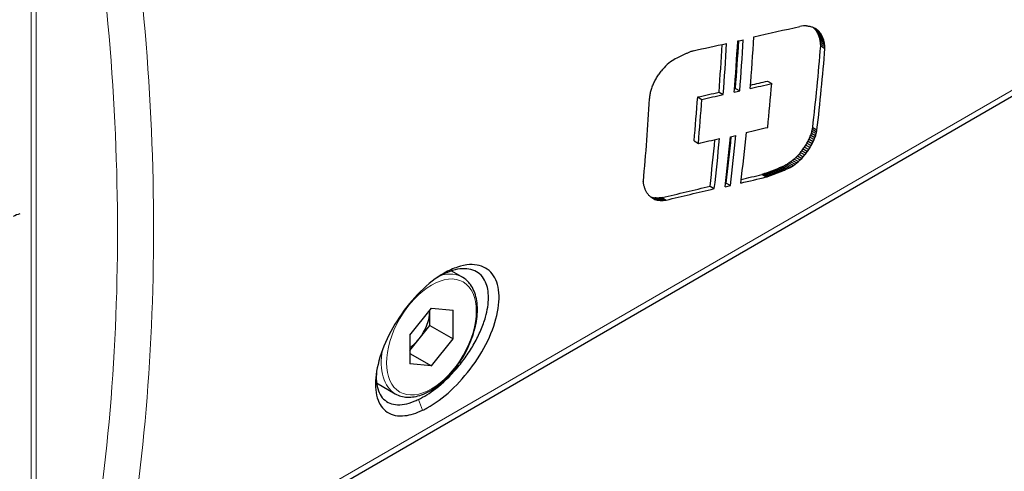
# Model space of a CAD drawing. Header units: millimetres. Extents: x 0 to 7391, y -1386 to 1500.
# Tile 12 of 127: x 1732 to 1765, y 425 to 440. Entities that reach past the tile are written whole.
import ezdxf

# ---------------------------------------------------------------- set-up
doc = ezdxf.new("R2010")
doc.units = ezdxf.units.MM
doc.header["$LTSCALE"] = 0.5
doc.layers.add('可見 (ISO)', color=7, linetype='Continuous', lineweight=25)
doc.layers.add('窄部可見 (ISO)', color=7, linetype='Continuous', lineweight=18)

msp = doc.modelspace()

# ---------------------------------------------------------------- linework, layer by layer
at = {"layer": '可見 (ISO)'}
for p, q in [((1804.4, 460.035), (1734.835, 419.871)), ((1735.862, 439.707), (1735.862, 439.708)), ((1757.874, 439.599), (1757.816, 439.59)), ((1757.932, 439.605), (1757.874, 439.599)), ((1757.988, 439.608), (1757.932, 439.605)), ((1758.043, 439.607), (1757.988, 439.608)), ((1758.267, 439.555), (1758.378, 439.49)), ((1758.275, 439.541), (1758.417, 439.459)), ((1758.31, 439.507), (1758.452, 439.425)), ((1758.343, 439.47), (1758.485, 439.388)), ((1758.373, 439.43), (1758.514, 439.348)), ((1758.399, 439.387), (1758.541, 439.305)), ((1758.423, 439.342), (1758.565, 439.26)), ((1758.445, 439.293), (1758.586, 439.211)), ((1758.463, 439.241), (1758.605, 439.159)), ((1758.48, 439.185), (1758.622, 439.103)), ((1758.493, 439.127), (1758.635, 439.045)), ((1758.503, 439.065), (1758.645, 438.983)), ((1758.511, 439.001), (1758.653, 438.919)), ((1758.515, 438.935), (1758.657, 438.853)), ((1753.697, 438.527), (1753.644, 438.502)), ((1753.719, 438.539), (1753.697, 438.527)), ((1753.742, 438.55), (1753.719, 438.539)), ((1753.764, 438.561), (1753.742, 438.55)), ((1753.787, 438.572), (1753.764, 438.561)), ((1753.809, 438.583), (1753.787, 438.572)), ((1753.831, 438.594), (1753.809, 438.583)), ((1753.854, 438.605), (1753.831, 438.594)), ((1753.876, 438.616), (1753.854, 438.605)), ((1753.899, 438.626), (1753.876, 438.616)), ((1753.921, 438.637), (1753.899, 438.626)), ((1753.944, 438.647), (1753.921, 438.637)), ((1753.967, 438.658), (1753.944, 438.647)), ((1753.989, 438.668), (1753.967, 438.658)), ((1754.012, 438.678), (1753.989, 438.668)), ((1754.034, 438.688), (1754.012, 438.678)), ((1754.057, 438.698), (1754.034, 438.688)), ((1754.079, 438.707), (1754.057, 438.698)), ((1754.102, 438.717), (1754.079, 438.707)), ((1754.125, 438.727), (1754.102, 438.717)), ((1754.147, 438.736), (1754.125, 438.727)), ((1754.17, 438.745), (1754.147, 438.736)), ((1754.193, 438.754), (1754.17, 438.745)), ((1754.215, 438.763), (1754.193, 438.754)), ((1754.238, 438.772), (1754.215, 438.763)), ((1753.268, 438.207), (1753.218, 438.15)), ((1753.321, 438.261), (1753.268, 438.207)), ((1753.375, 438.311), (1753.321, 438.261)), ((1753.429, 438.358), (1753.375, 438.311)), ((1753.483, 438.401), (1753.429, 438.358)), ((1753.537, 438.439), (1753.483, 438.401)), ((1753.591, 438.473), (1753.537, 438.439)), ((1753.644, 438.502), (1753.591, 438.473)), ((1753.218, 438.15), (1753.169, 438.09)), ((1756.731, 437.759), (1756.873, 437.677)), ((1754.393, 437.231), (1754.535, 437.149)), ((1755.108, 437.391), (1755.25, 437.309)), ((1755.66, 437.515), (1755.802, 437.433)), ((1758.153, 435.889), (1758.295, 435.807)), ((1758.179, 435.957), (1758.322, 435.874)), ((1758.202, 436.023), (1758.344, 435.941)), ((1758.221, 436.088), (1758.363, 436.006)), ((1758.236, 436.15), (1758.378, 436.068)), ((1758.247, 436.21), (1758.389, 436.128)), ((1754.273, 435.759), (1754.416, 435.676)), ((1757.972, 435.555), (1758.115, 435.473)), ((1758.014, 435.619), (1758.156, 435.537)), ((1758.053, 435.686), (1758.195, 435.603)), ((1758.089, 435.753), (1758.232, 435.671)), ((1758.123, 435.821), (1758.265, 435.739)), ((1757.735, 435.258), (1757.681, 435.204)), ((1757.787, 435.315), (1757.735, 435.258)), ((1757.735, 435.258), (1757.877, 435.176)), ((1757.837, 435.373), (1757.787, 435.315)), ((1757.787, 435.315), (1757.93, 435.232)), ((1757.837, 435.373), (1757.98, 435.291)), ((1757.877, 435.176), (1757.93, 435.232)), ((1757.885, 435.433), (1758.027, 435.35)), ((1757.93, 435.493), (1758.072, 435.411)), ((1757.93, 435.232), (1757.98, 435.291)), ((1757.218, 434.896), (1757.188, 434.882)), ((1757.247, 434.909), (1757.218, 434.896)), ((1757.299, 434.931), (1757.247, 434.909)), ((1757.247, 434.909), (1757.39, 434.827)), ((1757.352, 434.958), (1757.299, 434.931)), ((1757.299, 434.931), (1757.442, 434.849)), ((1757.405, 434.988), (1757.352, 434.958)), ((1757.352, 434.958), (1757.494, 434.875)), ((1757.459, 435.023), (1757.405, 434.988)), ((1757.405, 434.988), (1757.547, 434.906)), ((1757.515, 435.063), (1757.459, 435.023)), ((1757.459, 435.023), (1757.602, 434.941)), ((1757.494, 434.875), (1757.547, 434.906)), ((1757.57, 435.106), (1757.515, 435.063)), ((1757.515, 435.063), (1757.657, 434.98)), ((1757.547, 434.906), (1757.602, 434.941)), ((1757.626, 435.153), (1757.57, 435.106)), ((1757.57, 435.106), (1757.713, 435.024)), ((1757.602, 434.941), (1757.657, 434.98)), ((1757.681, 435.204), (1757.626, 435.153)), ((1757.626, 435.153), (1757.769, 435.071)), ((1757.657, 434.98), (1757.713, 435.024)), ((1757.681, 435.204), (1757.824, 435.122)), ((1757.713, 435.024), (1757.769, 435.071)), ((1757.769, 435.071), (1757.824, 435.122)), ((1757.824, 435.122), (1757.877, 435.176)), ((1756.575, 434.646), (1756.546, 434.637)), ((1756.546, 434.637), (1756.688, 434.555)), ((1756.604, 434.655), (1756.575, 434.646)), ((1756.633, 434.665), (1756.604, 434.655)), ((1756.662, 434.674), (1756.633, 434.665)), ((1756.691, 434.684), (1756.662, 434.674)), ((1756.72, 434.694), (1756.691, 434.684)), ((1756.717, 434.564), (1756.746, 434.573)), ((1756.749, 434.705), (1756.72, 434.694)), ((1756.746, 434.573), (1756.775, 434.582)), ((1756.778, 434.715), (1756.749, 434.705)), ((1756.775, 434.582), (1756.804, 434.592)), ((1756.808, 434.726), (1756.778, 434.715)), ((1756.804, 434.592), (1756.834, 434.602)), ((1756.837, 434.737), (1756.808, 434.726)), ((1756.834, 434.602), (1756.863, 434.612)), ((1756.866, 434.748), (1756.837, 434.737)), ((1756.863, 434.612), (1756.892, 434.622)), ((1756.896, 434.759), (1756.866, 434.748)), ((1756.892, 434.622), (1756.921, 434.633)), ((1756.925, 434.771), (1756.896, 434.759)), ((1756.921, 434.633), (1756.95, 434.643)), ((1756.954, 434.782), (1756.925, 434.771)), ((1756.95, 434.643), (1756.98, 434.654)), ((1756.983, 434.794), (1756.954, 434.782)), ((1756.98, 434.654), (1757.009, 434.665)), ((1757.013, 434.806), (1756.983, 434.794)), ((1757.009, 434.665), (1757.038, 434.677)), ((1757.042, 434.818), (1757.013, 434.806)), ((1757.038, 434.677), (1757.068, 434.688)), ((1757.071, 434.831), (1757.042, 434.818)), ((1757.068, 434.688), (1757.097, 434.7)), ((1757.101, 434.843), (1757.071, 434.831)), ((1757.097, 434.7), (1757.126, 434.712)), ((1757.13, 434.856), (1757.101, 434.843)), ((1757.126, 434.712), (1757.155, 434.724)), ((1757.159, 434.869), (1757.13, 434.856)), ((1757.155, 434.724), (1757.185, 434.736)), ((1757.188, 434.882), (1757.159, 434.869)), ((1757.185, 434.736), (1757.214, 434.748)), ((1757.214, 434.748), (1757.243, 434.761)), ((1757.243, 434.761), (1757.273, 434.774)), ((1757.273, 434.774), (1757.302, 434.787)), ((1757.302, 434.787), (1757.331, 434.8)), ((1757.331, 434.8), (1757.36, 434.813)), ((1757.36, 434.813), (1757.39, 434.827)), ((1757.39, 434.827), (1757.442, 434.849)), ((1757.442, 434.849), (1757.494, 434.875)), ((1754.808, 434.246), (1754.951, 434.164)), ((1755.35, 434.351), (1755.492, 434.269)), ((1756.688, 434.555), (1756.717, 434.564)), ((1752.82, 433.888), (1752.962, 433.806)), ((1752.846, 433.867), (1752.921, 433.823)), ((1752.863, 433.874), (1753.005, 433.792)), ((1752.908, 433.864), (1753.05, 433.781)), ((1753.001, 433.852), (1752.954, 433.856)), ((1752.954, 433.856), (1753.096, 433.774)), ((1753.05, 433.85), (1753.001, 433.852)), ((1753.001, 433.852), (1753.144, 433.77)), ((1753.1, 433.852), (1753.05, 433.85)), ((1753.05, 433.85), (1753.193, 433.768)), ((1753.096, 433.774), (1753.144, 433.77)), ((1753.15, 433.857), (1753.1, 433.852)), ((1753.1, 433.852), (1753.242, 433.77)), ((1753.144, 433.77), (1753.193, 433.768)), ((1753.201, 433.864), (1753.15, 433.857)), ((1753.15, 433.857), (1753.293, 433.775)), ((1753.193, 433.768), (1753.242, 433.77)), ((1753.201, 433.864), (1753.344, 433.782)), ((1753.242, 433.77), (1753.293, 433.775)), ((1753.293, 433.775), (1753.344, 433.782)), ((1746.149, 431.414), (1746.515, 431.202)), ((1744.756, 429.267), (1745.479, 430.167)), ((1745.424, 430.069), (1745.424, 430.098)), ((1745.424, 429.587), (1745.424, 430.069)), ((1745.479, 430.167), (1746.202, 430.102)), ((1746.202, 429.138), (1746.202, 430.102)), ((1736.107, 429.714), (1736.107, 429.714)), ((1736.097, 429.481), (1736.097, 429.481)), ((1745.062, 429.137), (1745.424, 429.587)), ((1745.424, 429.587), (1746.202, 429.138)), ((1744.756, 429.267), (1744.756, 428.303)), ((1744.756, 428.756), (1745.062, 429.137)), ((1745.479, 428.239), (1746.202, 429.138)), ((1744.756, 428.656), (1745.479, 428.239)), ((1745.479, 428.239), (1744.756, 428.303)), ((1743.643, 427.665), (1744.265, 427.305)), ((1735.981, 427.534), (1735.981, 427.534)), ((1735.86, 426.099), (1735.86, 426.099)), ((1735.818, 425.666), (1735.818, 425.666))]:
    msp.add_line(p, q, dxfattribs=at)
for centre, major_axis, ratio, start_param, end_param in [((993.059, 868.664), (-1030.048, 247.215), 0.372794, 2.490135, 2.492349), ((1678.785, 481.328), (-137.283, 33.967), 0.192455, 2.233034, 2.233515), ((1679.644, 481.824), (-127.543, 40.588), 0.16244, 2.283934, 2.284453), ((1680.409, 482.266), (-119.227, 46.03), 0.127286, 2.329128, 2.329685), ((1681.103, 482.666), (-112.034, 50.557), 0.08811, 2.368738, 2.369331), ((1683.219, 483.888), (92.177, -61.947), 0.073302, 0.670275, 0.670785), ((1681.727, 483.026), (-105.874, 54.291), 0.046884, 2.402323, 2.402949), ((1683.636, 484.129), (88.706, -63.879), 0.111507, 0.655265, 0.655997), ((1682.277, 483.344), (-100.693, 57.334), 0.005947, 2.429734, 2.430392), ((1682.77, 483.629), (-96.252, 59.88), 0.034159, 3.830379, 3.831065), ((1685.714, 485.328), (50, -86.603), 0.57735, 0.697737, 0.719867), ((1684.027, 484.354), (85.539, -65.634), 0.148946, 0.643062, 0.643812), ((1684.4, 484.57), (82.592, -67.267), 0.185819, 0.633305, 0.63407), ((1684.76, 484.778), (79.794, -68.825), 0.222377, 0.625765, 0.62654), ((1683.219, 483.888), (-92.362, 62.071), 0.073302, 3.812026, 3.812736), ((1685.11, 484.98), (77.11, -70.332), 0.258544, 0.620357, 0.621153), ((1683.636, 484.129), (-88.884, 64.007), 0.111507, 3.797018, 3.797749), ((1685.441, 485.171), (74.582, -71.768), 0.293209, 0.617085, 0.617909), ((1685.758, 485.354), (72.155, -73.166), 0.326653, 0.61578, 0.616631), ((1684.027, 484.354), (-85.711, 65.766), 0.148946, 3.784817, 3.785565), ((1686.065, 485.531), (69.774, -74.555), 0.359198, 0.616385, 0.617258), ((1686.367, 485.706), (67.39, -75.964), 0.391127, 0.618952, 0.619844), ((1684.4, 484.57), (-82.758, 67.402), 0.185819, 3.775061, 3.775824), ((1684.76, 484.778), (-79.954, 68.963), 0.222377, 3.767522, 3.768296), ((1685.11, 484.98), (-77.265, 70.473), 0.258544, 3.762116, 3.762911), ((1685.441, 485.171), (-74.732, 71.912), 0.293209, 3.758845, 3.759669), ((1685.758, 485.354), (-72.299, 73.312), 0.326653, 3.757543, 3.758392), ((991.644, 869.393), (-1031.878, 247.654), 0.372794, 2.487313, 2.488917), ((1684.785, 484.792), (49.9, -86.429), 0.57735, 0.701851, 0.72225), ((1684.785, 484.792), (-50, 86.603), 0.57735, 3.843611, 3.865421), ((1685.165, 485.012), (50, -86.603), 0.57735, 0.700268, 0.722081), ((1685.353, 485.12), (49.9, -86.429), 0.57735, 0.699231, 0.719636), ((1671.382, 477.054), (-228.916, -30.938), 0.225122, 1.917577, 1.91844), ((1685.353, 485.12), (-50, 86.603), 0.57735, 3.840996, 3.862811), ((1688.226, 486.779), (49.9, -86.429), 0.57735, 0.660603, 0.696144), ((1688.226, 486.779), (-50, 86.603), 0.57735, 3.802447, 3.837916), ((1687.024, 485.647), (64.59, -77.182), 0.423021, 0.625338, 0.626249), ((1686.67, 486.251), (62.71, -79.159), 0.453792, 0.629246, 0.630165), ((1687.419, 486.137), (59.539, -80.508), 0.485583, 0.641498, 0.64243), ((1686.065, 485.531), (-69.914, 74.704), 0.359198, 3.758149, 3.759021), ((1686.367, 485.706), (-67.525, 76.116), 0.391127, 3.760718, 3.761609), ((1687.457, 485.365), (-64.281, 77.045), 0.42342, 3.769173, 3.770085), ((1687.435, 485.748), (-62.053, 78.802), 0.454527, 3.774888, 3.775811), ((1687.884, 485.829), (-59.178, 80.356), 0.486029, 3.785811, 3.786744), ((1686.236, 485.63), (62.836, 119.919), 0.602773, 4.628496, 4.629051), ((1686.82, 485.967), (75.465, 124.183), 0.561786, 4.666358, 4.666875), ((1687.48, 486.348), (88.688, 129.532), 0.518996, 4.694158, 4.694645), ((1688.246, 486.79), (103.255, 136.264), 0.4747, 4.714249, 4.714699), ((1684.066, 484.377), (1.417, -106.337), 0.717369, 1.104661, 1.105393), ((1684.457, 484.603), (12.53, 109.357), 0.71222, 4.35074, 4.351446), ((1684.857, 484.834), (25.989, 111.785), 0.69574, 4.442804, 4.44348), ((1685.276, 485.076), (38.659, 114.074), 0.67072, 4.518968, 4.519609), ((1685.729, 485.337), (50.771, 116.663), 0.639318, 4.580079, 4.58068), ((991.544, 863.999), (1025.565, -246.139), 0.372794, 5.638541, 5.639586), ((992.927, 863.201), (-1023.47, 245.636), 0.372794, 2.497223, 2.49805), ((1686.455, 485.756), (50, -86.603), 0.57735, 0.67537, 0.694351), ((1682.369, 483.397), (47.674, -87.931), 0.594397, 0.734974, 0.735725), ((1682.696, 483.586), (41.528, -91.278), 0.631817, 0.780969, 0.781731), ((1683.02, 483.773), (34.223, -94.9), 0.664377, 0.839183, 0.839949), ((1683.349, 483.963), (25.315, -98.757), 0.69099, 0.912195, 0.912957), ((1683.695, 484.163), (14.407, -102.675), 0.709599, 1.001464, 1.002214), ((1684.051, 484.368), (49.9, -86.429), 0.57735, 0.686241, 0.70524), ((1003.737, 857.131), (-1008.367, 243.888), 0.370886, 2.495491, 2.496544), ((1002.381, 857.914), (1010.425, -244.386), 0.370886, 5.637034, 5.638084), ((1666.643, 474.318), (-228.916, -30.938), 0.225122, 1.93939, 1.940254), ((1666.643, 474.318), (-228.458, -30.876), 0.225122, 1.940277, 1.940427), ((1682.229, 483.316), (50, -86.603), 0.57735, 0.683658, 0.71905), ((1684.051, 484.368), (-50, 86.603), 0.57735, 3.828033, 3.846994), ((991.304, 859.431), (-1020.336, 244.884), 0.372794, 2.50281, 2.50386), ((1685.165, 485.012), (50, -86.603), 0.57735, 0.659086, 0.680985), ((1685.353, 485.12), (49.9, -86.429), 0.57735, 0.657961, 0.678376), ((1662.462, 471.904), (-228.916, -30.938), 0.225122, 1.958673, 1.959539), ((1685.353, 485.12), (-50, 86.603), 0.57735, 3.79981, 3.821711), ((1685.714, 485.328), (50, -86.603), 0.57735, 0.656544, 0.678763), ((1692.394, 489.185), (8.304, 108.304), 0.715106, 4.252798, 4.253518), ((1691.602, 488.728), (5.411, -105.1), 0.716388, 1.007549, 1.008291), ((1690.885, 488.314), (17.498, -101.435), 0.705562, 0.911725, 0.912481), ((1690.218, 487.929), (27.666, -97.58), 0.684977, 0.829585, 0.830348), ((1689.579, 487.56), (36.08, -93.795), 0.656853, 0.76228, 0.763042), ((1688.951, 487.197), (43.109, -90.215), 0.622674, 0.708372, 0.709126), ((1690.885, 488.314), (-17.533, 101.638), 0.705562, 4.053574, 4.054329), ((1690.218, 487.929), (-27.721, 97.776), 0.684977, 3.971433, 3.972195), ((1689.579, 487.56), (-36.153, 93.983), 0.656853, 3.904127, 3.904887), ((1688.951, 487.197), (-43.195, 90.395), 0.622674, 3.850217, 3.850969), ((1001.807, 853.568), (-1005.685, 243.24), 0.370886, 2.501338, 2.502394), ((1684.785, 484.792), (49.9, -86.429), 0.57735, 0.660907, 0.68132), ((1684.785, 484.792), (-50, 86.603), 0.57735, 3.80275, 3.824644), ((1697.425, 492.09), (71.815, 122.665), 0.57327, 4.583479, 4.584012), ((1696.191, 491.377), (59.621, 118.771), 0.61251, 4.544764, 4.545344), ((1695.117, 490.757), (47.699, 115.74), 0.647618, 4.494897, 4.49552), ((1694.149, 490.198), (35.419, 113.25), 0.677789, 4.430985, 4.431645), ((1693.249, 489.679), (22.313, 110.927), 0.701248, 4.350301, 4.350993), ((1695.117, 490.757), (47.795, 115.972), 0.647618, 4.495161, 4.495782), ((1694.149, 490.198), (35.49, 113.477), 0.677789, 4.431248, 4.431907), ((1693.249, 489.679), (22.358, 111.15), 0.701248, 4.350562, 4.351254), ((1692.394, 489.185), (8.321, 108.521), 0.715106, 4.253058, 4.253777), ((1691.602, 488.728), (-5.422, 105.31), 0.716388, 4.1494, 4.150141), ((1700.593, 493.919), (99.28, 134.18), 0.485796, 4.634331, 4.63479), ((1698.891, 492.936), (85.002, 127.774), 0.530209, 4.613176, 4.613668), ((1700.593, 493.919), (99.479, 134.448), 0.485796, 4.6346, 4.635058), ((1698.891, 492.936), (85.173, 128.03), 0.530209, 4.613444, 4.613935), ((1697.425, 492.09), (71.959, 122.911), 0.57327, 4.583745, 4.584278), ((1696.191, 491.377), (59.74, 119.009), 0.61251, 4.545029, 4.545608), ((993.485, 852.722), (-1010.733, 242.579), 0.372794, 2.510015, 2.511051), ((1680.647, 482.403), (63.584, -78.478), 0.441315, 0.612921, 0.613755), ((1680.319, 482.214), (65.894, -77.089), 0.412334, 0.605559, 0.606379), ((1679.987, 482.022), (68.122, -75.761), 0.383221, 0.600193, 0.600997), ((1679.648, 481.826), (70.311, -74.471), 0.353809, 0.59662, 0.597405), ((990.812, 854.278), (-1014.383, 243.455), 0.372794, 2.505961, 2.508344), ((1657.723, 469.168), (-228.916, -30.938), 0.225122, 1.980572, 1.98144), ((1657.723, 469.168), (-228.458, -30.876), 0.225122, 1.981584, 1.981696), ((992.083, 853.531), (1012.854, -243.088), 0.372794, 5.651293, 5.65256), ((1679.297, 481.623), (72.5, -73.196), 0.3239, 0.594723, 0.595488), ((1678.928, 481.411), (74.739, -71.908), 0.293104, 0.594474, 0.595218), ((1678.535, 481.184), (77.086, -70.574), 0.26097, 0.595947, 0.596683), ((1678.127, 480.948), (79.489, -69.223), 0.228563, 0.59913, 0.599858), ((1677.701, 480.702), (81.983, -67.833), 0.195789, 0.604059, 0.604776), ((1677.252, 480.443), (84.613, -66.374), 0.162434, 0.610856, 0.61156), ((1676.772, 480.166), (87.436, -64.811), 0.128301, 0.619731, 0.620419), ((1676.254, 479.867), (90.516, -63.1), 0.093198, 0.630997, 0.631667), ((989.415, 855.084), (1016.497, -243.963), 0.372794, 5.647481, 5.649859), ((1675.688, 479.54), (93.937, -61.187), 0.05699, 0.645085, 0.645733), ((1673.572, 478.318), (-107.162, 53.285), 0.05766, 2.431286, 2.431361), ((1672.718, 477.825), (-112.894, 49.784), 0.094615, 2.400449, 2.40099), ((1675.06, 479.178), (97.806, -58.995), 0.019584, 0.66258, 0.663205), ((1671.784, 477.286), (-119.375, 45.691), 0.129146, 2.365729, 2.366239), ((1674.357, 478.771), (102.258, -56.424), 0.018957, 5.598353, 5.598951), ((1670.749, 476.688), (-126.781, 40.845), 0.160568, 2.326354, 2.326832), ((1673.572, 478.318), (107.377, -53.392), 0.05766, 5.572157, 5.572726), ((1672.718, 477.825), (113.121, -49.884), 0.094615, 5.541814, 5.542354), ((1671.784, 477.286), (119.614, -45.782), 0.129146, 5.507093, 5.507602), ((1670.749, 476.688), (127.035, -40.927), 0.160568, 5.467717, 5.468194), ((1731.337, 431.244), (-1.175, -2.035), 0.57735, 3.712754, 3.845141), ((1744.701, 429.652), (0.511, 0.886), 0.57735, 4.45059, 5.497787), ((1744.701, 429.652), (0.511, 0.886), 0.57735, 5.497787, 5.53259), ((1744.701, 429.652), (0.511, 0.886), 0.57735, 4.002858, 4.45059), ((1735.579, 427.913), (0.475, 0.823), 0.57735, 4.565961, 4.566203)]:
    msp.add_ellipse(centre, major_axis=major_axis, ratio=ratio, start_param=start_param, end_param=end_param, dxfattribs=at)
for points, knots in [([(1745.183, 426.753), (1744.973, 426.654), (1744.774, 426.593), (1744.359, 426.547), (1744.16, 426.586), (1743.841, 426.79), (1743.727, 426.955), (1743.599, 427.387), (1743.586, 427.651), (1743.663, 428.241), (1743.752, 428.562), (1744.019, 429.221), (1744.195, 429.551), (1744.615, 430.18), (1744.854, 430.472), (1745.368, 430.978), (1745.638, 431.187), (1745.906, 431.34), (1746.056, 431.425), (1746.203, 431.492), (1746.49, 431.587), (1746.628, 431.615), (1746.988, 431.635), (1747.19, 431.583), (1747.511, 431.354), (1747.627, 431.178), (1747.753, 430.727), (1747.761, 430.455), (1747.668, 429.853), (1747.567, 429.528), (1747.272, 428.872), (1747.081, 428.546), (1746.638, 427.937), (1746.392, 427.658), (1745.87, 427.176), (1745.601, 426.978), (1745.286, 426.804), (1745.234, 426.778), (1745.183, 426.753)], [-0.893126, -0.893126, -0.893126, -0.893126, -0.801986, -0.801986, -0.686865, -0.686865, -0.570809, -0.570809, -0.455122, -0.455122, -0.340719, -0.340719, -0.227141, -0.227141, -0.113665, -0.113665, 0, 0, 0, 0.063637, 0.063637, 0.127754, 0.127754, 0.242045, 0.242045, 0.357409, 0.357409, 0.473557, 0.473557, 0.589434, 0.589434, 0.703597, 0.703597, 0.815655, 0.815655, 0.92785, 0.92785, 0.950162, 0.950162, 0.950162, 0.950162]), ([(1745.04, 427.112), (1745.228, 427.201), (1745.424, 427.324), (1745.864, 427.664), (1746.103, 427.893), (1746.435, 428.28), (1746.541, 428.416), (1746.739, 428.697), (1746.83, 428.841), (1746.995, 429.134), (1747.068, 429.282), (1747.195, 429.576), (1747.247, 429.723), (1747.354, 430.098), (1747.388, 430.318), (1747.389, 430.717), (1747.356, 430.893), (1747.291, 431.039), (1747.213, 431.215), (1747.088, 431.344), (1746.765, 431.49), (1746.57, 431.507), (1746.134, 431.425), (1745.897, 431.328), (1745.645, 431.172), (1745.634, 431.165), (1745.623, 431.158)], [1.1030973, 1.1030973, 1.1030973, 1.1030973, 1.1852293, 1.1852293, 1.2874594, 1.2874594, 1.3390779, 1.3390779, 1.3907537, 1.3907537, 1.4426774, 1.4426774, 1.4950724, 1.4950724, 1.5804341, 1.5804341, 1.6658037, 1.6658037, 1.6658037, 1.7689256, 1.7689256, 1.8713092, 1.8713092, 1.9735169, 1.9735169, 1.9780606, 1.9780606, 1.9780606, 1.9780606]), ([(1744.265, 427.305), (1744.386, 427.236), (1744.523, 427.197), (1744.823, 427.183), (1744.985, 427.21), (1745.323, 427.33), (1745.499, 427.427), (1745.841, 427.679), (1746.007, 427.834), (1746.312, 428.188), (1746.451, 428.385), (1746.689, 428.802), (1746.788, 429.021), (1746.936, 429.46), (1746.985, 429.681), (1747.027, 430.102), (1747.02, 430.303), (1746.947, 430.664), (1746.881, 430.825), (1746.712, 431.058), (1746.62, 431.142), (1746.515, 431.202)], [5.497787, 5.497787, 5.497787, 5.497787, 5.786675, 5.786675, 6.093218, 6.093218, 6.41971, 6.41971, 6.749055, 6.749055, 7.076863, 7.076863, 7.403987, 7.403987, 7.731861, 7.731861, 8.061249, 8.061249, 8.387184, 8.387184, 8.63938, 8.63938, 8.63938, 8.63938]), ([(1743.64, 428.051), (1743.629, 427.93), (1743.628, 427.817), (1743.658, 427.487), (1743.724, 427.305), (1743.943, 427.042), (1744.093, 426.964), (1744.46, 426.923), (1744.672, 426.96), (1744.949, 427.07), (1744.994, 427.09), (1745.04, 427.112)], [2.389205, 2.389205, 2.389205, 2.389205, 2.4383781, 2.4383781, 2.5423723, 2.5423723, 2.6460268, 2.6460268, 2.7489249, 2.7489249, 2.768901, 2.768901, 2.768901, 2.768901])]:
    msp.add_open_spline(points, degree=3, knots=knots, dxfattribs=at)
at = {"layer": '窄部可見 (ISO)'}
for p, q in [((1735.033, 420.205), (1804.598, 460.368)), ((1732.075, 420.451), (1732.075, 446.945)), ((1732.244, 446.874), (1732.244, 420.38)), ((1757.218, 434.896), (1757.36, 434.813)), ((1756.575, 434.646), (1756.717, 434.564)), ((1756.604, 434.655), (1756.746, 434.573)), ((1756.633, 434.665), (1756.775, 434.582)), ((1756.662, 434.674), (1756.804, 434.592)), ((1756.691, 434.684), (1756.834, 434.602)), ((1756.72, 434.694), (1756.863, 434.612)), ((1756.749, 434.705), (1756.892, 434.622)), ((1756.778, 434.715), (1756.921, 434.633)), ((1756.808, 434.726), (1756.95, 434.643)), ((1756.837, 434.737), (1756.98, 434.654)), ((1756.866, 434.748), (1757.009, 434.665)), ((1756.896, 434.759), (1757.038, 434.677)), ((1756.925, 434.771), (1757.068, 434.688)), ((1756.954, 434.782), (1757.097, 434.7)), ((1756.983, 434.794), (1757.126, 434.712)), ((1757.013, 434.806), (1757.155, 434.724)), ((1757.042, 434.818), (1757.185, 434.736)), ((1757.071, 434.831), (1757.214, 434.748)), ((1757.101, 434.843), (1757.243, 434.761)), ((1757.13, 434.856), (1757.273, 434.774)), ((1757.159, 434.869), (1757.302, 434.787)), ((1757.188, 434.882), (1757.331, 434.8)), ((1736.158, 431.318), (1736.158, 431.318)), ((1736.137, 430.514), (1736.137, 430.514)), ((1736.089, 429.316), (1736.089, 429.316)), ((1736.076, 429.057), (1736.076, 429.057)), ((1736.047, 428.534), (1736.047, 428.534)), ((1745.183, 426.753), (1745.04, 427.112))]:
    msp.add_line(p, q, dxfattribs=at)
msp.add_ellipse((1745.479, 429.203), major_axis=(-1.062, -1.84), ratio=0.57735, dxfattribs=at)
for major_axis, start_param, end_param in [((1.125, 1.949), 0, 0.516747), ((-1.125, -1.949), 5.26767, 6.283185)]:
    msp.add_ellipse((1745.39, 429.254), major_axis=major_axis, ratio=0.57735, start_param=start_param, end_param=end_param, dxfattribs=at)
for points, knots in [([(1735.033, 446.182), (1735.791, 441.635), (1736.173, 437.159), (1736.173, 428.463), (1735.791, 424.243), (1735.033, 420.205)], [2.9818365, 2.9818365, 2.9818365, 2.9818365, 3.1415927, 3.1415927, 3.3013488, 3.3013488, 3.3013488, 3.3013488]), ([(1733.835, 420.237), (1734.587, 424.237), (1734.966, 428.415), (1734.966, 432.719), (1734.966, 437.024), (1734.587, 441.455), (1733.835, 445.955)], [2.9818365, 2.9818365, 2.9818365, 2.9818365, 3.1415927, 3.1415927, 3.1415927, 3.3013488, 3.3013488, 3.3013488, 3.3013488])]:
    msp.add_open_spline(points, degree=3, knots=knots, dxfattribs=at)

doc.saveas('drawing.dxf')
